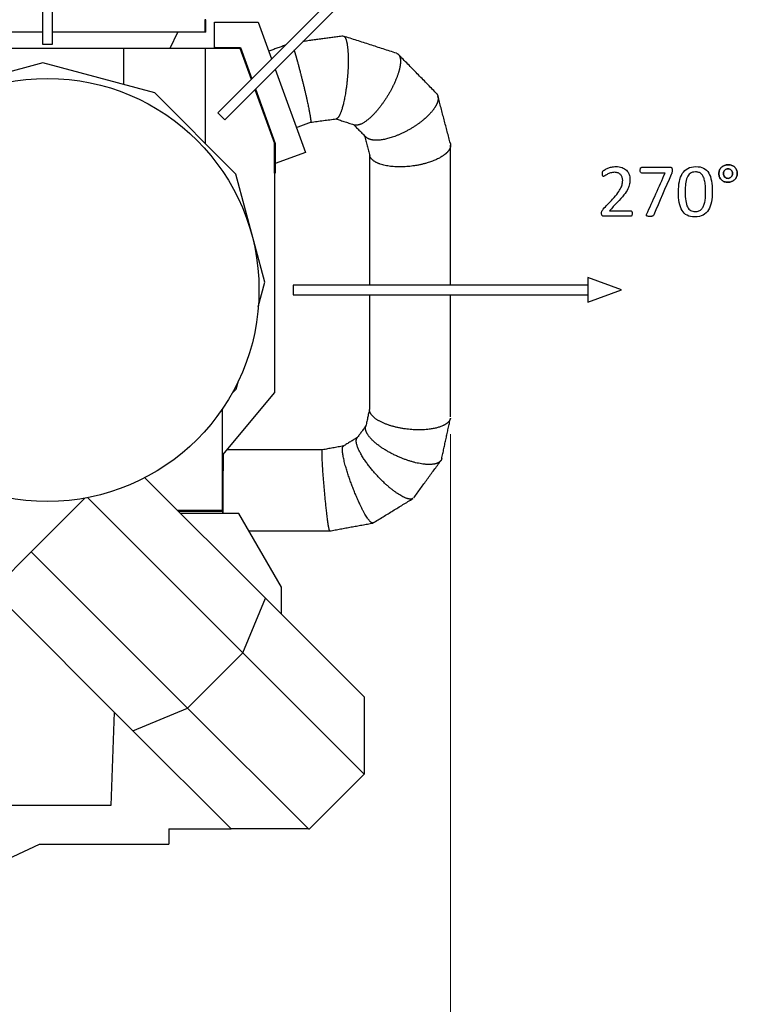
# Model space of a CAD drawing. Header units: inches. Extents: x 0 to 20790, y -12 to 14700.
# Tile 185 of 256: x 6469 to 7930, y 10402 to 12406. Entities that reach past the tile are written whole.
import ezdxf

# ---------------------------------------------------------------- set-up
doc = ezdxf.new("R2010")
doc.units = ezdxf.units.IN
doc.layers.add('1', color=7, linetype='Continuous', true_color=0xffffff)
doc.layers.add('254', color=7, linetype='Continuous', true_color=0xffffff)
doc.styles.add('latin_extended', font='simplex.shx')
doc.dimstyles.get("Standard").update_dxf_attribs({"dimtxt": 0.18, "dimasz": 0.18, "dimexe": 0.18, "dimexo": 0.0625, "dimgap": 0.09, "dimtad": 0, "dimtih": 1, "dimtoh": 1, "dimdec": 4, "dimzin": 0, "dimdsep": 46, "dimtxsty": 'Standard', "dimcen": 0.09, "dimadec": 0, "dimazin": 0, "dimtfac": 1, "dimtdec": 4, "dimtofl": 0, "dimtmove": 0, "dimatfit": 3, "dimfxl": 1, "dimtolj": 1, "dimtzin": 0, "dimarcsym": 0})

# ---------------------------------------------------------------- blocks, each defined once
blk = doc.blocks.new('_U2')
at = {"layer": '254', "color": 3, "linetype": 'Continuous', "lineweight": 13, "transparency": 16777216}
for p, q in [((7346.1, 11562.4), (7346.1, 8391.8)), ((658.6, 9851.5), (658.6, 8391.8)), ((781.1, 8426.8), (7223.6, 8426.8))]:
    blk.add_line(p, q, dxfattribs=at)
at = {"layer": '254', "color": 3, "transparency": 16777216}
for points in [[(781.1, 8447.2), (781.1, 8406.4), (658.6, 8426.8)], [(7223.6, 8406.4), (7223.6, 8447.2), (7346.1, 8426.8)]]:
    blk.add_solid(points, dxfattribs=at)
at = {"layer": 'Defpoints', "color": 0, "transparency": 16777216}
for p in [(7346.1, 11597.4), (658.6, 9886.5), (7346.1, 8426.8)]:
    blk.add_point(p, dxfattribs=at)
at = {"layer": '254', "color": 2, "lineweight": 13, "transparency": 16777216, "insert": (3786.5, 8610.6), "char_height": 122.5, "attachment_point": 1, "style": 'latin_extended'}
blk.add_mtext('\\A1;6687', dxfattribs=at)

msp = doc.modelspace()

# ---------------------------------------------------------------- linework, layer by layer
at = {"layer": '1', "color": 110, "linetype": 'Continuous', "lineweight": 13}
for p, q in [((6845.479, 12380.9), (6845.479, 12405.963)), ((6845.599, 12380.9), (6845.599, 12405.963)), ((6861.463, 11405.964), (6861.463, 11407.963))]:
    msp.add_line(p, q, dxfattribs=at)
at = {"layer": '1', "color": 2, "linetype": 'Continuous', "lineweight": 25}
for p, q in [((6847.558, 12405.963), (6845.599, 12405.963)), ((6847.558, 12380.9), (6847.558, 12405.963)), ((6865.538, 12401.182), (6954.149, 12401.182)), ((6865.538, 12349.682), (6865.538, 12401.182)), ((6954.149, 12401.182), (6981.497, 12326.043)), ((6515.566, 12380.9), (6205.638, 12380.9)), ((6845.479, 12380.9), (6535.55, 12380.9)), ((6775.558, 12348.182), (6790.815, 12380.9)), ((6845.599, 12380.9), (6845.479, 12380.9)), ((6847.558, 12380.9), (6845.599, 12380.9)), ((6371.197, 12348.182), (6679.919, 12348.182)), ((6679.919, 12348.182), (6846.562, 12348.182)), ((6679.919, 12348.182), (6679.919, 12274.178)), ((6846.562, 12348.182), (6917.038, 12348.182)), ((6846.562, 12348.182), (6846.562, 12154.267)), ((6867.038, 12349.682), (6865.538, 12349.682)), ((6867.038, 12349.682), (6918.088, 12349.682)), ((6867.038, 12348.182), (6867.038, 12349.682)), ((6917.038, 12348.182), (6940.146, 12284.692)), ((6918.088, 12349.682), (6941.317, 12285.861)), ((6515.899, 12318.125), (6283.524, 12255.861)), ((6743.754, 12257.072), (6515.899, 12318.125)), ((6989.045, 12305.304), (7050.786, 12135.672)), ((6948.864, 12265.125), (6989.278, 12154.09)), ((6908.989, 12091.837), (6743.754, 12257.072)), ((6947.694, 12263.953), (6987.777, 12153.826)), ((6987.777, 12153.826), (6987.777, 11647.28)), ((6987.778, 12093.826), (6987.778, 12153.826)), ((6989.278, 12154.09), (6989.278, 12093.826)), ((7050.786, 12135.672), (6989.278, 12113.284)), ((6968.05, 11871.418), (6908.989, 12091.837)), ((6989.278, 12093.826), (6987.778, 12093.826)), ((6954.677, 11821.51), (6968.05, 11871.418)), ((6909.84, 11654.174), (6914.413, 11671.242)), ((6987.777, 11647.28), (6881.472, 11520.591)), ((6901.027, 11645.361), (6909.84, 11654.174)), ((6881.472, 11407.963), (6881.472, 11613.771)), ((6881.558, 11488.082), (6881.558, 11520.697)), ((6883.058, 11522.482), (6883.058, 11488.082)), ((6881.461, 11488.082), (6881.558, 11488.082)), ((6883.058, 11485.963), (6881.472, 11485.963)), ((6881.472, 11484.463), (6881.558, 11484.463)), ((6881.558, 11485.963), (6881.558, 11488.082)), ((6883.058, 11488.082), (6881.558, 11488.082)), ((6881.558, 11405.963), (6881.558, 11484.463)), ((6883.058, 11485.961), (6883.058, 11488.082)), ((6883.058, 11405.963), (6883.058, 11485.963)), ((6723.834, 11473.84), (6969.064, 11228.611)), ((6492.536, 11323.017), (6601.783, 11432.264)), ((6922.962, 11117.311), (6607.033, 11433.24)), ((6789.711, 11407.963), (6881.472, 11407.963)), ((6791.71, 11405.964), (6881.558, 11405.964)), ((6860.884, 11405.964), (6860.884, 11407.963)), ((6865.558, 11405.964), (6865.558, 11407.963)), ((6881.558, 11405.964), (6881.558, 11400.963)), ((6883.058, 11405.963), (6881.558, 11405.963)), ((6883.058, 11400.962), (6883.058, 11405.963)), ((6914.956, 11400.964), (6796.711, 11400.964)), ((7001.558, 11250.964), (6914.956, 11400.964)), ((6413.835, 11244.316), (6492.536, 11323.017)), ((6492.536, 11323.017), (6810.602, 11004.951)), ((6699.302, 10958.849), (6413.835, 11244.316)), ((7001.558, 11196.116), (7001.558, 11250.964)), ((6922.962, 11117.311), (6969.064, 11228.611)), ((6969.064, 11228.611), (7170.01, 11027.664)), ((6810.602, 11004.951), (6922.962, 11117.311)), ((7170.01, 10870.263), (6922.962, 11117.311)), ((7170.01, 11027.664), (7170.01, 10870.263)), ((6699.302, 10958.849), (6810.602, 11004.951)), ((6810.602, 11004.951), (7056.589, 10758.964)), ((6661.302, 10996.847), (6654.654, 10806.464)), ((6899.188, 10758.964), (6699.302, 10958.849)), ((7058.711, 10758.964), (7170.01, 10870.263)), ((6654.654, 10806.464), (6343.299, 10806.464)), ((6772.558, 10758.964), (6899.188, 10758.964)), ((6772.558, 10758.964), (6772.558, 10727.964)), ((7056.589, 10758.964), (6899.188, 10758.964)), ((7056.589, 10758.964), (7058.711, 10758.964)), ((6296.374, 10628.641), (6509.342, 10727.964)), ((6509.342, 10727.964), (6772.558, 10727.964))]:
    msp.add_line(p, q, dxfattribs=at)
msp.add_circle((6525.558, 11855.963), 430.5, dxfattribs=at)
for points in [[(7126.994, 12372.564), (7045.3, 12361.562)], [(7235.916, 12337.716), (7128.334, 12372.459)], [(7009.453, 12354), (6975.782, 12341.745)], [(7316.661, 12256.674), (7239.89, 12335.259)], [(7345.599, 12154.06), (7320.193, 12250.421)], [(7112.005, 12204.342), (7150.992, 12191.751)], [(7032.215, 12186.696), (7061.093, 12197.207)], [(7061.065, 12197.196), (7113.346, 12204.237)], [(7148.692, 12192.494), (7173.372, 12167.231)], [(7170.792, 12169.872), (7181.518, 12129.188)], [(7181.058, 11613.684), (7173.113, 11577.038)], [(7327.97, 11512.577), (7345.756, 11594.609)], [(7173.604, 11579.301), (7155.725, 11554.753)], [(7156.416, 11555.702), (7127.748, 11538.129)], [(7128.023, 11538.297), (7085.082, 11530.461)], [(7271.223, 11433.072), (7325.994, 11508.275)], [(7188.247, 11381.681), (7269.367, 11431.409)], [(7100.034, 11365.465), (7187.614, 11381.447)]]:
    msp.add_open_spline(points, degree=1, dxfattribs=at)
for points, weights in [([(7128.335, 12372.459), (7131.94, 12371.333), (7134.943, 12364.135), (7136.631, 12351.089), (7137.295, 12337.431)], [0.573636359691, 0.571840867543, 0.575115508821, 0.585786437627, 0.585786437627]), ([(7027.271, 12344.23), (7028.682, 12339.845), (7030.229, 12334.75), (7031.851, 12329.169), (7033.462, 12323.447)], [0.578953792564, 0.581268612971, 0.583794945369, 0.585786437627, 0.585786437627]), ([(7235.917, 12337.715), (7242.349, 12335.676), (7245.692, 12328.369), (7244.673, 12316.197), (7241.524, 12303.77)], [0.573636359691, 0.571840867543, 0.575115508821, 0.585786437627, 0.585786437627]), ([(7316.646, 12256.689), (7321.348, 12251.862), (7322.47, 12244.946), (7319.654, 12236.664), (7314.86, 12228.702)], [0.573352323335, 0.574184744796, 0.578569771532, 0.585786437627, 0.585786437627]), ([(7345.599, 12154.059), (7346.781, 12149.575), (7345.915, 12144.903), (7343.142, 12140.339), (7339.246, 12136.205)], [0.575790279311, 0.578262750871, 0.582011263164, 0.585786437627, 0.585786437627]), ([(7345.754, 11594.597), (7345.155, 11591.889), (7343.789, 11589.343), (7341.753, 11587.015), (7339.246, 11584.942)], [0.58002199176, 0.582110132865, 0.584223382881, 0.585786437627, 0.585786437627]), ([(7327.968, 11512.566), (7327.404, 11510.018), (7326.118, 11507.837), (7324.199, 11506.055), (7321.838, 11504.652)], [0.58002199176, 0.582110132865, 0.584223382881, 0.585786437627, 0.585786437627]), ([(7269.359, 11431.404), (7269.051, 11431.22), (7268.728, 11431.056), (7268.391, 11430.912), (7268.041, 11430.788)], [0.585463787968, 0.585618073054, 0.585727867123, 0.585786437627, 0.585786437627]), ([(7188.242, 11381.679), (7188.076, 11381.581), (7187.901, 11381.509), (7187.718, 11381.46), (7187.529, 11381.434)], [0.585463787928, 0.585618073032, 0.585727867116, 0.585786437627, 0.585786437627])]:
    msp.add_rational_spline(points, weights, degree=4, dxfattribs=at)
for points, weights, knots in [([(7137.295, 12337.431), (7138.47, 12313.231), (7137.004, 12272.416), (7129.549, 12237.288), (7121.169, 12213.296), (7118.546, 12207.718), (7115.863, 12204.603), (7113.342, 12204.237)], [0.585786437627, 0.585786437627, 0.552284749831, 0.585786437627, 0.585786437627, 0.580844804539, 0.576655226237, 0.574537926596], [0, 0, 0, 0, 0, 0.72251072, 0.72251072, 0.72251072, 1, 1, 1, 1, 1]), ([(7033.462, 12323.447), (7040.069, 12299.979), (7050.217, 12260.728), (7057.165, 12227.54), (7060.944, 12205.294), (7061.626, 12200.235), (7061.681, 12197.452), (7061.094, 12197.207)], [0.585786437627, 0.585786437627, 0.552284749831, 0.585786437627, 0.585786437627, 0.58101381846, 0.576872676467, 0.574687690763], [0, 0, 0, 0, 0, 0.72598575, 0.72598575, 0.72598575, 1, 1, 1, 1, 1]), ([(7241.524, 12303.77), (7235.946, 12281.751), (7220.038, 12245.6), (7194.671, 12216.257), (7170.262, 12196.435), (7162.554, 12191.761), (7155.902, 12190.18), (7150.965, 12191.76)], [0.585786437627, 0.585786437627, 0.552284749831, 0.585786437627, 0.585786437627, 0.57941242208, 0.575005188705, 0.573629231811], [0, 0, 0, 0, 0, 0.69628792, 0.69628792, 0.69628792, 1, 1, 1, 1, 1]), ([(7314.86, 12228.702), (7304.529, 12211.548), (7278.459, 12185.798), (7240.491, 12169.355), (7202.56, 12160.258), (7188.895, 12159.003), (7178.822, 12161.628), (7173.379, 12167.224)], [0.585786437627, 0.585786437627, 0.552284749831, 0.585786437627, 0.585786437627, 0.576159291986, 0.572387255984, 0.57335367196], [0, 0, 0, 0, 0, 0.65101518, 0.65101518, 0.65101518, 1, 1, 1, 1, 1]), ([(7339.246, 12136.205), (7327.64, 12123.889), (7298.842, 12108.486), (7257.491, 12104.873), (7212.951, 12108.062), (7194.361, 12112.2), (7183.881, 12120.205), (7181.516, 12129.195)], [0.585786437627, 0.585786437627, 0.552284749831, 0.585786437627, 0.585786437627, 0.570996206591, 0.570897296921, 0.575793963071], [0, 0, 0, 0, 0, 0.60080357, 0.60080357, 0.60080357, 1, 1, 1, 1, 1]), ([(7339.246, 11584.942), (7327.64, 11575.343), (7298.842, 11566.109), (7257.491, 11570.657), (7211.215, 11582.824), (7190.609, 11591.514), (7181.075, 11602.591), (7181.058, 11612.275)], [0.585786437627, 0.585786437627, 0.552284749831, 0.585786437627, 0.585786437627, 0.567966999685, 0.571315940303, 0.577952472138], [0, 0, 0, 0, 0, 0.57826448, 0.57826448, 0.57826448, 1, 1, 1, 1, 1]), ([(7321.838, 11504.652), (7310.905, 11498.159), (7283.778, 11496.632), (7244.826, 11512.245), (7199.855, 11537.574), (7178.799, 11553.233), (7171.033, 11567.646), (7173.116, 11577.052)], [0.585786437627, 0.585786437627, 0.552284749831, 0.585786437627, 0.585786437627, 0.565191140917, 0.572444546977, 0.580024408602], [0, 0, 0, 0, 0, 0.56051848, 0.56051848, 0.56051848, 1, 1, 1, 1, 1]), ([(7268.041, 11430.788), (7259.674, 11427.817), (7238.912, 11435.029), (7209.099, 11463.191), (7172.736, 11505.256), (7154.211, 11531.573), (7150.933, 11548.391), (7155.714, 11554.739)], [0.585786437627, 0.585786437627, 0.552284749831, 0.585786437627, 0.585786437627, 0.559558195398, 0.576722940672, 0.583698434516], [0, 0, 0, 0, 0, 0.53055675, 0.53055675, 0.53055675, 1, 1, 1, 1, 1]), ([(7100.013, 11365.463), (7098.87, 11365.463), (7096.033, 11380.047), (7091.961, 11418.795), (7086.702, 11476.993), (7083.789, 11515.489), (7083.958, 11530.265), (7085.082, 11530.461)], [0.585786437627, 0.585786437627, 0.552284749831, 0.585786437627, 0.585786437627, 0.552602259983, 0.585313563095, 0.585781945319], [0, 0, 0, 0, 0, 0.50119033, 0.50119033, 0.50119033, 1, 1, 1, 1, 1]), ([(7187.529, 11381.434), (7183.001, 11380.816), (7171.764, 11393.867), (7155.63, 11430.414), (7135.187, 11484.733), (7124.171, 11519.779), (7123.906, 11535.869), (7127.747, 11538.128)], [0.585786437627, 0.585786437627, 0.552284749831, 0.585786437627, 0.585786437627, 0.555047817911, 0.581901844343, 0.585459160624], [0, 0, 0, 0, 0, 0.51075784, 0.51075784, 0.51075784, 1, 1, 1, 1, 1])]:
    msp.add_rational_spline(points, weights, degree=4, knots=knots, dxfattribs=at)
for points, knots in [([(7346.058, 11865.965), (7346.058, 11872.775), (7346.058, 11896.115), (7346.058, 11939.638), (7346.058, 12000.189), (7346.058, 12071.704), (7346.058, 12123.036), (7346.058, 12150.529)], [0, 0, 0, 0, 0.07178464, 0.24602688, 0.45881048, 0.71013503, 1, 1, 1, 1]), ([(7181.058, 12130.929), (7181.058, 12115.18), (7181.058, 12084.836), (7181.058, 12041.647), (7181.059, 12003.111), (7181.059, 11969.824), (7181.059, 11941.788), (7181.059, 11918.142), (7181.059, 11893.452), (7181.059, 11876.358), (7181.059, 11865.967)], [0, 0, 0, 0, 0.1782711, 0.34349338, 0.48891306, 0.61453038, 0.72034551, 0.80635861, 0.88229261, 1, 1, 1, 1]), ([(7181.059, 11845.967), (7181.059, 11835.36), (7181.059, 11805.763), (7181.058, 11753.736), (7181.058, 11686.448), (7181.058, 11638.151), (7181.058, 11612.283)], [0, 0, 0, 0, 0.13615604, 0.37994503, 0.6678928, 1, 1, 1, 1]), ([(7346.058, 11597.404), (7346.058, 11614.775), (7346.058, 11647.658), (7346.058, 11694.192), (7346.058, 11735.147), (7346.058, 11770.524), (7346.058, 11800.321), (7346.058, 11824.85), (7346.058, 11839.445), (7346.058, 11845.968)], [0, 0, 0, 0, 0.20962508, 0.39681596, 0.56157237, 0.70389405, 0.82378081, 0.9212325, 1, 1, 1, 1]), ([(7085.091, 11530.463), (7073.375, 11530.463), (7051.732, 11530.463), (7021.958, 11530.463), (6997.564, 11530.463), (6978.103, 11530.463), (6958.563, 11530.463), (6934.331, 11530.463), (6910.322, 11530.463), (6894.526, 11530.463), (6889.757, 11530.463)], [0, 0, 0, 0, 0.17994267, 0.33238969, 0.45727567, 0.55460061, 0.631269, 0.75739174, 0.92675656, 1, 1, 1, 1]), ([(6935.454, 11365.463), (6937.845, 11365.463), (6948.896, 11365.463), (6971.579, 11365.463), (7006.471, 11365.463), (7050.273, 11365.463), (7082.443, 11365.463), (7100.013, 11365.463)], [0, 0, 0, 0, 0.04357983, 0.20147938, 0.41351593, 0.67968947, 1, 1, 1, 1])]:
    msp.add_open_spline(points, degree=3, knots=knots, dxfattribs=at)
at = {"layer": '254', "color": 2, "linetype": 'Continuous', "lineweight": 25}
for p, q in [((6515.558, 12955.963), (6515.558, 12355.963)), ((6535.558, 12355.963), (6535.558, 12955.963)), ((7296.305, 12640.852), (6872.041, 12216.588)), ((6886.183, 12202.445), (7310.447, 12626.71)), ((6515.558, 12355.963), (6525.558, 12355.963)), ((6525.558, 12355.963), (6535.558, 12355.963)), ((6872.041, 12216.588), (6879.112, 12209.517)), ((6879.112, 12209.517), (6886.183, 12202.445)), ((7625.558, 11865.963), (7025.558, 11865.963)), ((7025.558, 11865.963), (7025.558, 11855.963)), ((7694.245, 11855.963), (7625.558, 11880.963)), ((7625.558, 11880.963), (7625.558, 11830.963)), ((7025.558, 11855.963), (7025.558, 11845.963)), ((7025.558, 11845.963), (7625.558, 11845.963)), ((7625.558, 11830.963), (7694.245, 11855.963))]:
    msp.add_line(p, q, dxfattribs=at)
for points, knots in [([(7715.512, 12009.222), (7715.642, 12009.945), (7715.7, 12010.753), (7715.7, 12012.6), (7715.642, 12013.408), (7715.498, 12014.1), (7715.382, 12014.792), (7715.18, 12015.37), (7714.603, 12016.293), (7714.286, 12016.639), (7713.882, 12016.87), (7713.507, 12017.101), (7713.103, 12017.216), (7698.264, 12017.216), (7683.828, 12017.216), (7669.393, 12017.216), (7674.644, 12022.707), (7679.895, 12028.199), (7685.146, 12033.69), (7690.858, 12039.518), (7695.417, 12044.712), (7702.298, 12053.674), (7704.909, 12057.753), (7708.544, 12065.081), (7709.756, 12068.486), (7710.304, 12071.659), (7710.881, 12074.804), (7711.17, 12077.978), (7711.17, 12084.7), (7710.564, 12088.018), (7708.208, 12094.283), (7706.438, 12097.02), (7701.649, 12101.752), (7698.648, 12103.598), (7691.435, 12106.31), (7687.194, 12107.003), (7679.347, 12107.003), (7676.461, 12106.685), (7670.98, 12105.473), (7668.469, 12104.694), (7663.911, 12102.906), (7662.007, 12102.011), (7658.985, 12100.152), (7657.91, 12099.415), (7657.304, 12098.895), (7656.698, 12098.347), (7656.265, 12097.885), (7655.861, 12097.193), (7655.688, 12096.789), (7655.457, 12095.981), (7655.342, 12095.491), (7655.313, 12094.914), (7655.255, 12094.365), (7655.227, 12093.702), (7655.227, 12091.855), (7655.284, 12090.932), (7655.371, 12090.153), (7655.486, 12089.374), (7655.63, 12088.768), (7655.977, 12087.845), (7656.207, 12087.499), (7656.785, 12087.095), (7657.102, 12087.008), (7658.083, 12087.008), (7659.006, 12087.441), (7660.276, 12088.307), (7661.516, 12089.172), (7663.074, 12090.124), (7664.95, 12091.163), (7666.825, 12092.173), (7669.018, 12093.125), (7671.499, 12093.99), (7673.98, 12094.885), (7676.808, 12095.318), (7682.578, 12095.318), (7684.944, 12094.885), (7686.992, 12093.99), (7689.041, 12093.125), (7690.743, 12091.942), (7692.128, 12090.471), (7693.484, 12088.97), (7694.523, 12087.239), (7695.244, 12085.277), (7695.936, 12083.286), (7696.311, 12081.209), (7696.311, 12076.795), (7696.081, 12074.429), (7695.157, 12069.409), (7694.205, 12066.61), (7691.274, 12060.459), (7689.185, 12057.06), (7683.819, 12049.559), (7680.241, 12045.318), (7669.309, 12033.821), (7662.901, 12026.978), (7656.467, 12020.159), (7655.832, 12019.466), (7655.342, 12018.861), (7654.967, 12018.255), (7654.563, 12017.678), (7654.246, 12017.072), (7653.986, 12016.495), (7653.726, 12015.889), (7653.582, 12015.225), (7653.412, 12013.696), (7653.38, 12012.773), (7653.38, 12010.638), (7653.467, 12009.686), (7653.64, 12008.907), (7653.842, 12008.157), (7654.101, 12007.551), (7654.505, 12007.147), (7654.88, 12006.743), (7655.342, 12006.426), (7655.89, 12006.252), (7656.409, 12006.079), (7657.044, 12005.993), (7676.106, 12005.993), (7694.446, 12005.993), (7713.247, 12005.993), (7713.651, 12006.108), (7714.055, 12006.339), (7714.43, 12006.57), (7714.748, 12006.916), (7715.209, 12007.897), (7715.382, 12008.503), (7715.512, 12009.222)], [0, 0, 0, 0, 0.00555741, 0.00555741, 0.01111482, 0.01111482, 0.01111482, 0.0153012, 0.0153012, 0.01948757, 0.01948757, 0.01948757, 0.02245083, 0.02245083, 0.12835203, 0.12835203, 0.12835203, 0.1837982, 0.1837982, 0.1837982, 0.23414323, 0.23414323, 0.28469286, 0.28469286, 0.33524248, 0.33524248, 0.33524248, 0.36153193, 0.36153193, 0.3909283, 0.3909283, 0.42008855, 0.42008855, 0.44924879, 0.44924879, 0.47840904, 0.47840904, 0.49674333, 0.49674333, 0.51507761, 0.51507761, 0.5334119, 0.5334119, 0.55200259, 0.55200259, 0.55200259, 0.55704816, 0.55704816, 0.56209373, 0.56209373, 0.5671393, 0.5671393, 0.5671393, 0.57261931, 0.57261931, 0.58012896, 0.58012896, 0.58012896, 0.58535055, 0.58535055, 0.59057213, 0.59057213, 0.59579371, 0.59579371, 0.60536662, 0.60536662, 0.60536662, 0.62055723, 0.62055723, 0.62055723, 0.64035206, 0.64035206, 0.64035206, 0.66411131, 0.66411131, 0.68435067, 0.68435067, 0.68435067, 0.70174064, 0.70174064, 0.70174064, 0.71863734, 0.71863734, 0.71863734, 0.73641024, 0.73641024, 0.75395233, 0.75395233, 0.77149441, 0.77149441, 0.78890302, 0.78890302, 0.80631163, 0.80631163, 0.83146003, 0.83146003, 0.83146003, 0.837426, 0.837426, 0.837426, 0.84238465, 0.84238465, 0.84238465, 0.84757991, 0.84757991, 0.85258514, 0.85258514, 0.8581624, 0.8581624, 0.8581624, 0.86301844, 0.86301844, 0.86301844, 0.86710106, 0.86710106, 0.86710106, 0.87175632, 0.87175632, 0.99012407, 0.99012407, 0.99310343, 0.99310343, 0.99310343, 0.99655172, 0.99655172, 1, 1, 1, 1]), ([(7657.304, 12098.895), (7657.91, 12099.415), (7658.985, 12100.152), (7662.007, 12102.011), (7663.911, 12102.906), (7668.469, 12104.694), (7670.98, 12105.473), (7676.461, 12106.685), (7679.347, 12107.003), (7687.194, 12107.003), (7691.435, 12106.31), (7698.648, 12103.598), (7701.649, 12101.752), (7706.438, 12097.02), (7708.208, 12094.283), (7710.564, 12088.018), (7711.17, 12084.7), (7711.17, 12077.978), (7710.881, 12074.804), (7710.304, 12071.659)], [0, 0, 0, 0, 0.08576619, 0.08576619, 0.1703495, 0.1703495, 0.25493281, 0.25493281, 0.33951612, 0.33951612, 0.47404386, 0.47404386, 0.60857159, 0.60857159, 0.74309933, 0.74309933, 0.87871642, 0.87871642, 1, 1, 1, 1]), ([(7796.902, 12097.339), (7796.975, 12098.087), (7797.033, 12098.924), (7797.033, 12100.973), (7796.946, 12101.896), (7796.802, 12102.617), (7796.629, 12103.338), (7796.427, 12103.915), (7795.85, 12104.839), (7795.446, 12105.156), (7794.898, 12105.3), (7794.378, 12105.473), (7793.744, 12105.531), (7773.682, 12105.531), (7754.342, 12105.531), (7734.54, 12105.531), (7734.136, 12105.416), (7733.79, 12105.185), (7733.415, 12104.954), (7733.126, 12104.608), (7732.607, 12103.627), (7732.405, 12103.021), (7732.289, 12102.3), (7732.145, 12101.578), (7732.087, 12100.742), (7732.087, 12097.914), (7732.318, 12096.501), (7733.299, 12094.423), (7734.049, 12093.933), (7750.928, 12093.933), (7766.854, 12093.933), (7782.78, 12093.933), (7770.22, 12065.773), (7757.66, 12037.614), (7745.1, 12009.455), (7744.782, 12008.791), (7744.609, 12008.214), (7744.494, 12007.233), (7744.696, 12006.829), (7745.128, 12006.483), (7745.561, 12006.166), (7746.283, 12005.906), (7748.215, 12005.613), (7749.572, 12005.531), (7752.659, 12005.531), (7753.784, 12005.56), (7755.63, 12005.733), (7756.381, 12005.877), (7756.986, 12006.108), (7757.564, 12006.339), (7758.054, 12006.656), (7758.429, 12007.031), (7758.833, 12007.406), (7759.15, 12007.926), (7771.236, 12036.126), (7783.299, 12063.619), (7795.557, 12091.886), (7795.821, 12092.548), (7796.052, 12093.183), (7796.283, 12093.846), (7796.456, 12094.51), (7796.6, 12095.202), (7796.715, 12095.895), (7796.831, 12096.616), (7796.902, 12097.339)], [0, 0, 0, 0, 0.00627654, 0.00627654, 0.01392607, 0.01392607, 0.01392607, 0.01889223, 0.01889223, 0.02385839, 0.02385839, 0.02385839, 0.02901881, 0.02901881, 0.16738668, 0.16738668, 0.17068934, 0.17068934, 0.17068934, 0.17417495, 0.17417495, 0.17766056, 0.17766056, 0.17766056, 0.18384238, 0.18384238, 0.19547877, 0.19547877, 0.20711515, 0.20711515, 0.40176012, 0.40176012, 0.40176012, 0.68571509, 0.68571509, 0.68571509, 0.69131376, 0.69131376, 0.69691242, 0.69691242, 0.69691242, 0.70381789, 0.70381789, 0.71092799, 0.71092799, 0.7162897, 0.7162897, 0.72165142, 0.72165142, 0.72165142, 0.72686465, 0.72686465, 0.72686465, 0.73232297, 0.73232297, 0.9809193, 0.9809193, 0.98744448, 0.98744448, 0.98744448, 0.99362703, 0.99362703, 0.99362703, 1, 1, 1, 1]), ([(7732.289, 12102.3), (7732.405, 12103.021), (7732.607, 12103.627), (7733.126, 12104.608), (7733.415, 12104.954), (7733.79, 12105.185)], [0, 0, 0, 0, 0.5, 0.5, 1, 1, 1, 1]), ([(7733.79, 12105.185), (7734.136, 12105.416), (7734.54, 12105.531), (7754.342, 12105.531), (7773.682, 12105.531), (7793.744, 12105.531), (7794.378, 12105.473), (7794.898, 12105.3)], [0, 0, 0, 0, 0.02249297, 0.02249297, 0.96485473, 0.96485473, 1, 1, 1, 1]), ([(7794.898, 12105.3), (7795.446, 12105.156), (7795.85, 12104.839), (7796.427, 12103.915), (7796.629, 12103.338), (7796.802, 12102.617)], [0, 0, 0, 0, 0.5, 0.5, 1, 1, 1, 1]), ([(7876.926, 12035.075), (7878.135, 12041.365), (7878.741, 12048.347), (7878.741, 12064.215), (7878.164, 12071.486), (7875.966, 12084.151), (7874.124, 12089.461), (7868.886, 12098.153), (7865.44, 12101.434), (7856.865, 12105.866), (7851.562, 12107.003), (7838.695, 12107.003), (7833.155, 12105.762), (7824.119, 12100.78), (7820.489, 12097.28), (7814.962, 12088.183), (7812.959, 12082.767), (7810.483, 12070.1), (7809.872, 12063.119), (7809.872, 12047.337), (7810.42, 12040.067), (7812.609, 12027.395), (7814.488, 12022.063), (7819.744, 12013.399), (7823.172, 12010.119), (7831.723, 12005.612), (7836.992, 12004.521), (7849.889, 12004.521), (7855.428, 12005.762), (7864.454, 12010.763), (7868.123, 12014.244), (7873.708, 12023.341), (7875.711, 12028.757), (7876.926, 12035.075)], [0, 0, 0, 0, 0.05430466, 0.05430466, 0.11270779, 0.11270779, 0.17136982, 0.17136982, 0.22974712, 0.22974712, 0.28781543, 0.28781543, 0.34854741, 0.34854741, 0.40974271, 0.40974271, 0.47065537, 0.47065537, 0.53130136, 0.53130136, 0.59678981, 0.59678981, 0.66204002, 0.66204002, 0.72741729, 0.72741729, 0.79296021, 0.79296021, 0.86242965, 0.86242965, 0.93137314, 0.93137314, 1, 1, 1, 1]), ([(7811.718, 12076.42), (7812.959, 12082.767), (7814.962, 12088.183), (7820.489, 12097.28), (7824.119, 12100.78), (7833.155, 12105.762), (7838.695, 12107.003), (7851.562, 12107.003), (7856.865, 12105.866), (7865.44, 12101.434), (7868.886, 12098.153), (7874.124, 12089.461), (7875.966, 12084.151), (7878.164, 12071.486), (7878.741, 12064.215), (7878.741, 12048.347), (7878.135, 12041.365), (7876.923, 12035.075)], [0, 0, 0, 0, 0.12942094, 0.12942094, 0.2594424, 0.2594424, 0.38847946, 0.38847946, 0.511857, 0.511857, 0.63589107, 0.63589107, 0.7605301, 0.7605301, 0.88461905, 0.88461905, 1, 1, 1, 1]), ([(7928.243, 12086.088), (7929.173, 12088.278), (7929.664, 12090.644), (7929.664, 12095.779), (7929.202, 12098.145), (7927.356, 12102.473), (7926.057, 12104.29), (7924.442, 12105.82), (7922.797, 12107.32), (7920.835, 12108.503), (7918.585, 12109.397), (7916.334, 12110.263), (7913.853, 12110.696), (7908.487, 12110.696), (7905.977, 12110.234), (7901.36, 12108.387), (7899.341, 12107.118), (7895.894, 12103.959), (7894.551, 12102.04), (7893.57, 12099.818), (7892.618, 12097.568), (7892.128, 12095.144), (7892.128, 12089.922), (7892.589, 12087.528), (7894.447, 12083.233), (7895.705, 12081.382), (7897.35, 12079.853), (7898.995, 12078.295), (7900.928, 12077.112), (7905.406, 12075.426), (7907.852, 12075.006), (7913.305, 12075.006), (7915.815, 12075.468), (7920.489, 12077.314), (7922.509, 12078.612), (7925.985, 12081.915), (7927.298, 12083.863), (7928.243, 12086.088)], [0, 0, 0, 0, 0.05872485, 0.05872485, 0.1201497, 0.1201497, 0.18157455, 0.18157455, 0.18157455, 0.24024027, 0.24024027, 0.24024027, 0.30435366, 0.30435366, 0.36986081, 0.36986081, 0.43536797, 0.43536797, 0.50028413, 0.50028413, 0.50028413, 0.56495556, 0.56495556, 0.63034557, 0.63034557, 0.6964808, 0.6964808, 0.6964808, 0.75671415, 0.75671415, 0.81789207, 0.81789207, 0.87842602, 0.87842602, 0.93895996, 0.93895996, 1, 1, 1, 1]), ([(7918.585, 12109.397), (7916.334, 12110.263), (7913.853, 12110.696), (7908.487, 12110.696), (7905.977, 12110.234), (7901.36, 12108.387), (7899.341, 12107.118), (7895.894, 12103.959), (7894.551, 12102.04), (7893.57, 12099.818)], [0, 0, 0, 0, 0.24654836, 0.24654836, 0.49845646, 0.49845646, 0.75036457, 0.75036457, 1, 1, 1, 1]), ([(7928.25, 12086.085), (7929.173, 12088.278), (7929.664, 12090.644), (7929.664, 12095.779), (7929.202, 12098.145), (7927.356, 12102.473), (7926.057, 12104.29), (7924.442, 12105.82)], [0, 0, 0, 0, 0.32342007, 0.32342007, 0.66171004, 0.66171004, 1, 1, 1, 1]), ([(7655.371, 12090.153), (7655.284, 12090.932), (7655.227, 12091.855), (7655.227, 12093.702), (7655.255, 12094.365), (7655.313, 12094.914)], [0, 0, 0, 0, 0.578125, 0.578125, 1, 1, 1, 1]), ([(7655.313, 12094.914), (7655.342, 12095.491), (7655.457, 12095.981), (7655.688, 12096.789), (7655.861, 12097.193), (7656.265, 12097.885), (7656.698, 12098.347), (7657.304, 12098.895)], [0, 0, 0, 0, 0.33333333, 0.33333333, 0.66666667, 0.66666667, 1, 1, 1, 1]), ([(7660.276, 12088.307), (7659.006, 12087.441), (7658.083, 12087.008), (7657.102, 12087.008), (7656.785, 12087.095), (7656.207, 12087.499), (7655.977, 12087.845), (7655.63, 12088.768), (7655.486, 12089.374), (7655.371, 12090.153)], [0, 0, 0, 0, 0.37931034, 0.37931034, 0.5862069, 0.5862069, 0.79310345, 0.79310345, 1, 1, 1, 1]), ([(7656.467, 12020.159), (7662.901, 12026.978), (7669.309, 12033.821), (7680.241, 12045.318), (7683.819, 12049.559), (7689.185, 12057.06), (7691.274, 12060.459), (7694.205, 12066.61), (7695.157, 12069.409), (7696.081, 12074.429), (7696.311, 12076.795), (7696.311, 12081.209), (7695.936, 12083.286), (7695.244, 12085.277)], [0, 0, 0, 0, 0.22290198, 0.22290198, 0.37720257, 0.37720257, 0.53150316, 0.53150316, 0.68698683, 0.68698683, 0.8424705, 0.8424705, 1, 1, 1, 1]), ([(7686.992, 12093.99), (7684.944, 12094.885), (7682.578, 12095.318), (7676.808, 12095.318), (7673.98, 12094.885), (7671.499, 12093.99)], [0, 0, 0, 0, 0.46, 0.46, 1, 1, 1, 1]), ([(7782.78, 12093.933), (7766.854, 12093.933), (7750.928, 12093.933), (7734.049, 12093.933), (7733.299, 12094.423), (7732.318, 12096.501), (7732.087, 12097.914), (7732.087, 12100.742), (7732.145, 12101.578), (7732.289, 12102.3)], [0, 0, 0, 0, 0.86856469, 0.86856469, 0.92048975, 0.92048975, 0.97241481, 0.97241481, 1, 1, 1, 1]), ([(7796.052, 12093.183), (7795.821, 12092.548), (7795.557, 12091.886), (7783.299, 12063.619), (7771.236, 12036.126), (7759.15, 12007.926), (7758.833, 12007.406), (7758.429, 12007.031)], [0, 0, 0, 0, 0.02504104, 0.02504104, 0.97905318, 0.97905318, 1, 1, 1, 1]), ([(7796.802, 12102.617), (7796.946, 12101.896), (7797.033, 12100.973), (7797.033, 12098.924), (7796.975, 12098.087), (7796.917, 12097.337)], [0, 0, 0, 0, 0.54929577, 0.54929577, 1, 1, 1, 1]), ([(7864.647, 12068.455), (7865.007, 12064.504), (7865.18, 12060.061), (7865.18, 12051.376), (7865.065, 12047.828), (7864.603, 12041.019), (7864.199, 12037.845), (7862.937, 12031.993), (7862.122, 12029.334), (7861.112, 12026.91), (7860.074, 12024.516), (7858.775, 12022.438), (7855.645, 12019.018), (7853.784, 12017.678), (7849.432, 12015.821), (7846.888, 12015.37), (7840.339, 12015.37), (7837.194, 12016.12), (7832.035, 12019.101), (7829.895, 12021.486), (7826.56, 12028.041), (7825.336, 12032.277), (7823.783, 12042.689), (7823.403, 12049.011), (7823.403, 12061.994), (7823.692, 12067.187), (7824.845, 12076.82), (7825.884, 12081.036), (7829.005, 12088.202), (7831.164, 12091.019), (7836.588, 12095.116), (7840.137, 12096.154), (7846.946, 12096.154), (7849.168, 12095.837), (7851.158, 12095.202), (7853.12, 12094.539), (7854.88, 12093.529), (7856.409, 12092.115), (7857.967, 12090.701), (7859.266, 12088.913), (7861.498, 12084.562), (7862.382, 12081.959), (7863.767, 12075.9), (7864.286, 12072.409), (7864.647, 12068.455)], [0, 0, 0, 0, 0.08461098, 0.08461098, 0.14721332, 0.14721332, 0.20981566, 0.20981566, 0.27170676, 0.27170676, 0.27170676, 0.31910372, 0.31910372, 0.36693951, 0.36693951, 0.41531542, 0.41531542, 0.47786205, 0.47786205, 0.53958701, 0.53958701, 0.60088225, 0.60088225, 0.66179744, 0.66179744, 0.70712968, 0.70712968, 0.75243066, 0.75243066, 0.79786641, 0.79786641, 0.84330217, 0.84330217, 0.86887858, 0.86887858, 0.86887858, 0.8996503, 0.8996503, 0.8996503, 0.93345508, 0.93345508, 0.96672754, 0.96672754, 1, 1, 1, 1]), ([(7851.158, 12095.202), (7849.168, 12095.837), (7846.946, 12096.154), (7840.137, 12096.154), (7836.588, 12095.116), (7831.164, 12091.019), (7829.005, 12088.202), (7825.884, 12081.036), (7824.845, 12076.82), (7823.692, 12067.187), (7823.403, 12061.994), (7823.403, 12049.011), (7823.783, 12042.689), (7825.336, 12032.277), (7826.56, 12028.041), (7829.895, 12021.486), (7832.035, 12019.101), (7837.194, 12016.12), (7840.339, 12015.37), (7846.888, 12015.37), (7849.432, 12015.821), (7853.784, 12017.678), (7855.645, 12019.018), (7858.775, 12022.438), (7860.074, 12024.516), (7861.112, 12026.91)], [0, 0, 0, 0, 0.04282924, 0.04282924, 0.11891413, 0.11891413, 0.19499902, 0.19499902, 0.27085822, 0.27085822, 0.34676977, 0.34676977, 0.44877592, 0.44877592, 0.55141846, 0.55141846, 0.65478061, 0.65478061, 0.75951869, 0.75951869, 0.84052706, 0.84052706, 0.92063094, 0.92063094, 1, 1, 1, 1]), ([(7864.661, 12068.457), (7864.286, 12072.409), (7863.767, 12075.9), (7862.382, 12081.959), (7861.498, 12084.562), (7859.266, 12088.913), (7857.967, 12090.701), (7856.409, 12092.115)], [0, 0, 0, 0, 0.33156512, 0.33156512, 0.66313024, 0.66313024, 1, 1, 1, 1]), ([(7893.57, 12099.818), (7892.618, 12097.568), (7892.128, 12095.144), (7892.128, 12089.922), (7892.589, 12087.528), (7894.447, 12083.233), (7895.705, 12081.382), (7897.35, 12079.853)], [0, 0, 0, 0, 0.32962555, 0.32962555, 0.6629136, 0.6629136, 1, 1, 1, 1]), ([(7897.35, 12079.853), (7898.995, 12078.295), (7900.928, 12077.112), (7905.406, 12075.426), (7907.852, 12075.006), (7913.305, 12075.006), (7915.815, 12075.468), (7920.489, 12077.314), (7922.509, 12078.612), (7925.985, 12081.915), (7927.298, 12083.863), (7928.25, 12086.085)], [0, 0, 0, 0, 0.19844986, 0.19844986, 0.40001182, 0.40001182, 0.59945208, 0.59945208, 0.79889234, 0.79889234, 1, 1, 1, 1]), ([(7919.277, 12096.731), (7919.739, 12095.52), (7919.97, 12094.221), (7919.97, 12091.451), (7919.739, 12090.182), (7918.816, 12087.816), (7918.181, 12086.777), (7917.402, 12085.883), (7916.594, 12084.989), (7915.642, 12084.267), (7914.546, 12083.777), (7913.449, 12083.258), (7912.266, 12082.998), (7909.699, 12082.998), (7908.458, 12083.229), (7906.15, 12084.21), (7905.169, 12084.902), (7904.303, 12085.768), (7903.467, 12086.633), (7902.803, 12087.701), (7901.87, 12090.15), (7901.649, 12091.509), (7901.649, 12094.337), (7901.88, 12095.577), (7902.803, 12097.943), (7903.467, 12098.982), (7905.082, 12100.713), (7906.063, 12101.405), (7908.256, 12102.386), (7909.468, 12102.617), (7912.064, 12102.617), (7913.305, 12102.386), (7915.555, 12101.405), (7916.536, 12100.713), (7917.344, 12099.847), (7918.181, 12098.982), (7918.816, 12097.943), (7919.277, 12096.731)], [0, 0, 0, 0, 0.06514336, 0.06514336, 0.13028672, 0.13028672, 0.19543009, 0.19543009, 0.19543009, 0.25588848, 0.25588848, 0.25588848, 0.31688225, 0.31688225, 0.38513718, 0.38513718, 0.45339212, 0.45339212, 0.45339212, 0.51788016, 0.51788016, 0.58371103, 0.58371103, 0.64194602, 0.64194602, 0.70018102, 0.70018102, 0.75841602, 0.75841602, 0.81665102, 0.81665102, 0.87753306, 0.87753306, 0.9384151, 0.9384151, 0.9384151, 1, 1, 1, 1]), ([(7904.303, 12085.768), (7903.467, 12086.633), (7902.803, 12087.701), (7901.87, 12090.15), (7901.649, 12091.509), (7901.649, 12094.337), (7901.88, 12095.577), (7902.803, 12097.943), (7903.467, 12098.982), (7905.082, 12100.713), (7906.063, 12101.405), (7908.256, 12102.386), (7909.468, 12102.617), (7912.064, 12102.617), (7913.305, 12102.386), (7915.555, 12101.405), (7916.536, 12100.713), (7917.344, 12099.847)], [0, 0, 0, 0, 0.13295874, 0.13295874, 0.26868605, 0.26868605, 0.38875252, 0.38875252, 0.50881899, 0.50881899, 0.62888546, 0.62888546, 0.74895193, 0.74895193, 0.87447596, 0.87447596, 1, 1, 1, 1]), ([(7914.546, 12083.777), (7913.449, 12083.258), (7912.266, 12082.998), (7909.699, 12082.998), (7908.458, 12083.229), (7906.15, 12084.21), (7905.169, 12084.902), (7904.303, 12085.768)], [0, 0, 0, 0, 0.30882353, 0.30882353, 0.65441176, 0.65441176, 1, 1, 1, 1]), ([(7919.277, 12096.731), (7919.739, 12095.52), (7919.97, 12094.221), (7919.97, 12091.451), (7919.739, 12090.182), (7918.816, 12087.816), (7918.181, 12086.777), (7917.402, 12085.883)], [0, 0, 0, 0, 0.33333333, 0.33333333, 0.66666667, 0.66666667, 1, 1, 1, 1]), ([(7710.304, 12071.659), (7709.756, 12068.486), (7708.544, 12065.081), (7704.909, 12057.753), (7702.298, 12053.674), (7695.417, 12044.712), (7690.858, 12039.518), (7685.146, 12033.69)], [0, 0, 0, 0, 0.33378366, 0.33378366, 0.66756732, 0.66756732, 1, 1, 1, 1]), ([(7876.923, 12035.075), (7875.711, 12028.757), (7873.708, 12023.341), (7868.123, 12014.244), (7864.454, 12010.763), (7855.428, 12005.762), (7849.889, 12004.521), (7836.992, 12004.521), (7831.723, 12005.612), (7823.172, 12010.119), (7819.744, 12013.399), (7814.488, 12022.063), (7812.609, 12027.395), (7810.42, 12040.067), (7809.872, 12047.337), (7809.872, 12063.119), (7810.483, 12070.1), (7811.718, 12076.42)], [0, 0, 0, 0, 0.12964495, 0.12964495, 0.25988806, 0.25988806, 0.39112477, 0.39112477, 0.51494374, 0.51494374, 0.63844981, 0.63844981, 0.76171583, 0.76171583, 0.88543193, 0.88543193, 1, 1, 1, 1]), ([(7861.112, 12026.91), (7862.122, 12029.334), (7862.937, 12031.993), (7864.199, 12037.845), (7864.603, 12041.019), (7865.065, 12047.828), (7865.18, 12051.376), (7865.18, 12060.061), (7865.007, 12064.504), (7864.661, 12068.457)], [0, 0, 0, 0, 0.22778636, 0.22778636, 0.45819043, 0.45819043, 0.6885945, 0.6885945, 1, 1, 1, 1]), ([(7653.64, 12008.907), (7653.467, 12009.686), (7653.38, 12010.638), (7653.38, 12012.773), (7653.412, 12013.696), (7653.582, 12015.225), (7653.726, 12015.889), (7653.986, 12016.495)], [0, 0, 0, 0, 0.35348887, 0.35348887, 0.67072248, 0.67072248, 1, 1, 1, 1]), ([(7714.055, 12006.339), (7713.651, 12006.108), (7713.247, 12005.993), (7694.446, 12005.993), (7676.106, 12005.993), (7657.044, 12005.993), (7656.409, 12006.079), (7655.89, 12006.252)], [0, 0, 0, 0, 0.02364532, 0.02364532, 0.96305419, 0.96305419, 1, 1, 1, 1]), ([(7669.393, 12017.216), (7683.828, 12017.216), (7698.264, 12017.216), (7713.103, 12017.216), (7713.507, 12017.101), (7713.882, 12016.87)], [0, 0, 0, 0, 0.9727803, 0.9727803, 1, 1, 1, 1]), ([(7713.882, 12016.87), (7714.286, 12016.639), (7714.603, 12016.293), (7715.18, 12015.37), (7715.382, 12014.792), (7715.498, 12014.1)], [0, 0, 0, 0, 0.5, 0.5, 1, 1, 1, 1]), ([(7715.498, 12009.224), (7715.382, 12008.503), (7715.209, 12007.897), (7714.748, 12006.916), (7714.43, 12006.57), (7714.055, 12006.339)], [0, 0, 0, 0, 0.5, 0.5, 1, 1, 1, 1]), ([(7715.498, 12014.1), (7715.642, 12013.408), (7715.7, 12012.6), (7715.7, 12010.753), (7715.642, 12009.945), (7715.498, 12009.224)], [0, 0, 0, 0, 0.5, 0.5, 1, 1, 1, 1]), ([(7745.128, 12006.483), (7744.696, 12006.829), (7744.494, 12007.233), (7744.609, 12008.214), (7744.782, 12008.791), (7745.1, 12009.455)], [0, 0, 0, 0, 0.5, 0.5, 1, 1, 1, 1]), ([(7756.986, 12006.108), (7756.381, 12005.877), (7755.63, 12005.733), (7753.784, 12005.56), (7752.659, 12005.531), (7749.572, 12005.531), (7748.215, 12005.613), (7746.283, 12005.906), (7745.561, 12006.166), (7745.128, 12006.483)], [0, 0, 0, 0, 0.21673125, 0.21673125, 0.43346251, 0.43346251, 0.72086699, 0.72086699, 1, 1, 1, 1])]:
    msp.add_open_spline(points, degree=3, knots=knots, dxfattribs=at)
for points in [[(7924.442, 12105.82), (7922.797, 12107.32), (7920.835, 12108.503), (7918.585, 12109.397)], [(7664.95, 12091.163), (7663.074, 12090.124), (7661.516, 12089.172), (7660.276, 12088.307)], [(7671.499, 12093.99), (7669.018, 12093.125), (7666.825, 12092.173), (7664.95, 12091.163)], [(7692.128, 12090.471), (7690.743, 12091.942), (7689.041, 12093.125), (7686.992, 12093.99)], [(7695.244, 12085.277), (7694.523, 12087.239), (7693.484, 12088.97), (7692.128, 12090.471)], [(7745.1, 12009.455), (7757.66, 12037.614), (7770.22, 12065.773), (7782.78, 12093.933)], [(7796.6, 12095.202), (7796.456, 12094.51), (7796.283, 12093.846), (7796.052, 12093.183)], [(7796.917, 12097.337), (7796.831, 12096.616), (7796.715, 12095.895), (7796.6, 12095.202)], [(7856.409, 12092.115), (7854.88, 12093.529), (7853.12, 12094.539), (7851.158, 12095.202)], [(7917.402, 12085.883), (7916.594, 12084.989), (7915.642, 12084.267), (7914.546, 12083.777)], [(7917.344, 12099.847), (7918.181, 12098.982), (7918.816, 12097.943), (7919.277, 12096.731)], [(7685.146, 12033.69), (7679.895, 12028.199), (7674.644, 12022.707), (7669.393, 12017.216)], [(7654.505, 12007.147), (7654.101, 12007.551), (7653.842, 12008.157), (7653.64, 12008.907)], [(7653.986, 12016.495), (7654.246, 12017.072), (7654.563, 12017.678), (7654.967, 12018.255)], [(7655.89, 12006.252), (7655.342, 12006.426), (7654.88, 12006.743), (7654.505, 12007.147)], [(7654.967, 12018.255), (7655.342, 12018.861), (7655.832, 12019.466), (7656.467, 12020.159)], [(7758.429, 12007.031), (7758.054, 12006.656), (7757.564, 12006.339), (7756.986, 12006.108)]]:
    msp.add_open_spline(points, degree=3, dxfattribs=at)

# ---------------------------------------------------------------- dimensions: what is measured, and where the dimension line sits
at = {"layer": '254', "color": 2, "linetype": 'Continuous', "lineweight": 13}
dim = msp.add_linear_dim(base=(7346.05829, 8426.8167), p1=(658.5583, 9886.46316), p2=(7346.05829, 11597.40368), dimstyle='Standard', override={"dimscale": 35, "dimtxt": 3.5, "dimasz": 3.5, "dimexe": 1, "dimexo": 1, "dimgap": 1.75, "dimtad": 1, "dimtih": 1, "dimtoh": 0, "dimdec": 0, "dimlfac": 1, "dimzin": 8, "dimdsep": 46, "dimlunit": 2, "dimtxsty": 'latin_extended', "dimsah": 1, "dimse1": 0, "dimse2": 0, "dimsd1": 0, "dimsd2": 0, "dimclrd": 3, "dimclre": 3, "dimclrt": 2, "dimtol": 0, "dimtm": -0.1, "dimtfac": 0.714286, "dimtdec": 3, "dimtofl": 1, "dimtmove": 0, "dimtzin": 8, "dimlwd": 13, "dimlwe": 13}, dxfattribs=at)
dim.commit()
dim.dimension.update_dxf_attribs({"geometry": '_U2', "text_midpoint": (4002.3083, 8426.8167), "dimtype": 160})

doc.saveas('drawing.dxf')
